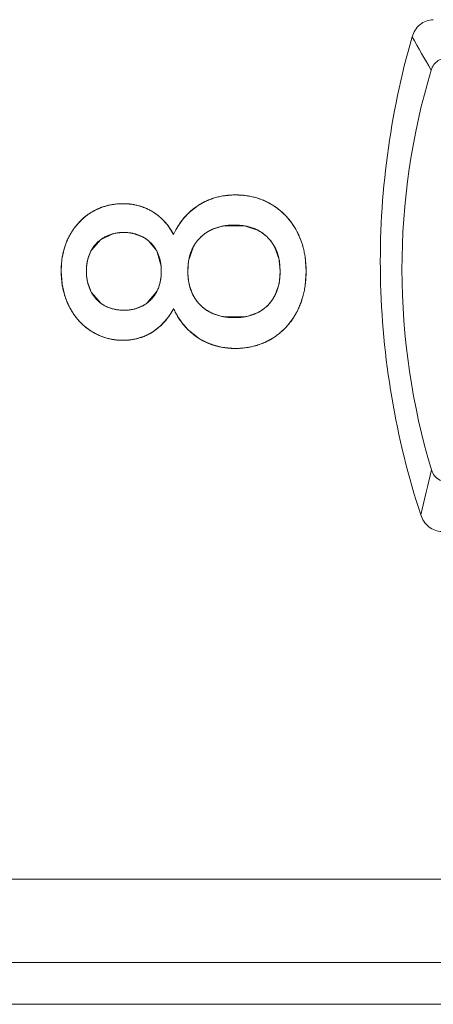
# Model space of a CAD drawing. Header units: inches. Extents: x 830 to 2908, y -1046 to 167.
# Tile 26 of 33: x 2692.58 to 2695.05, y -813.78 to -807.88. Entities that reach past the tile are written whole.
import ezdxf

# ---------------------------------------------------------------- set-up
doc = ezdxf.new("R2010")
doc.units = ezdxf.units.IN
doc.header["$LTSCALE"] = 23.1
doc.header["$MEASUREMENT"] = 0
doc.layers.get('0').update_dxf_attribs({"lineweight": 18})
doc.layers.add('1_6', color=7, linetype='Continuous', lineweight=18)

msp = doc.modelspace()

# ---------------------------------------------------------------- linework, layer by layer
at = {"color": 0, "linetype": 'Continuous', "lineweight": 0}
for p, q in [((2693.7841, -808.9372), (2693.8696, -808.9293)), ((2693.8696, -808.9293), (2693.9462, -808.9355)), ((2693.5928, -809.0347), (2693.6464, -808.9923)), ((2693.4216, -809.066), (2693.4636, -809.1112)), ((2692.9127, -809.117), (2692.9583, -809.0689)), ((2693.4636, -809.1112), (2693.499, -809.166)), ((2693.7839, -809.1179), (2693.7272, -809.1371)), ((2693.9235, -809.1144), (2693.8029, -809.1143)), ((2694.0082, -809.1433), (2693.9235, -809.1144)), ((2693.1398, -809.1613), (2693.0618, -809.1976)), ((2693.1816, -809.155), (2693.1398, -809.1613)), ((2693.2222, -809.155), (2693.1816, -809.155)), ((2693.2635, -809.1614), (2693.2222, -809.155)), ((2693.3172, -809.1824), (2693.2635, -809.1614)), ((2692.8305, -809.314), (2692.8461, -809.2443)), ((2693.0618, -809.1976), (2693.0087, -809.2574)), ((2693.3978, -809.2643), (2693.348, -809.2035)), ((2693.6179, -809.239), (2693.589, -809.3246)), ((2694.1292, -809.3094), (2694.1053, -809.2433)), ((2693.0042, -809.2656), (2692.9856, -809.314)), ((2693.4239, -809.3559), (2693.3978, -809.2643)), ((2694.2861, -809.298), (2694.2925, -809.3852)), ((2692.8257, -809.3852), (2692.8305, -809.314)), ((2692.9856, -809.314), (2692.9784, -809.3558)), ((2693.4252, -809.3852), (2693.4239, -809.3559)), ((2693.589, -809.3246), (2693.5843, -809.3852)), ((2694.1373, -809.3852), (2694.1317, -809.3216)), ((2692.8314, -809.4642), (2692.8257, -809.3852)), ((2692.9782, -809.4151), (2692.9835, -809.4498)), ((2693.424, -809.415), (2693.4252, -809.3852)), ((2694.1331, -809.4439), (2694.1373, -809.3852)), ((2694.2925, -809.3852), (2694.2863, -809.4748)), ((2692.845, -809.5257), (2692.8314, -809.4642)), ((2692.9835, -809.4498), (2693.0028, -809.5053)), ((2693.5927, -809.4658), (2693.6124, -809.523)), ((2694.1046, -809.533), (2694.1286, -809.4671)), ((2693.007, -809.5133), (2693.0606, -809.5761)), ((2693.3416, -809.5761), (2693.3973, -809.51)), ((2693.2643, -809.6129), (2693.3173, -809.5921)), ((2693.1834, -809.6195), (2693.2225, -809.6193)), ((2693.2225, -809.6193), (2693.2643, -809.6129)), ((2693.7271, -809.6368), (2693.7818, -809.6558)), ((2693.943, -809.6562), (2694.0095, -809.6311)), ((2693.421, -809.7134), (2693.3738, -809.75)), ((2693.4621, -809.6682), (2693.421, -809.7134)), ((2693.8029, -809.6599), (2693.9243, -809.6599)), ((2693.6464, -809.7859), (2693.5938, -809.7442)), ((2693.7841, -809.8411), (2693.735, -809.8284)), ((2694.002, -809.8292), (2693.9464, -809.8426)), ((2693.8696, -809.849), (2693.7841, -809.8411)), ((2693.9464, -809.8426), (2693.8696, -809.849)), ((2608.0303, -813.7792), (2704.6303, -813.7792))]:
    msp.add_line(p, q, dxfattribs=at)
for centre, radius, start, end in [((2693.8545, -809.3143), 0.3835, 108.16276, 111.67131), ((2693.8823, -809.3291), 0.3986, 69.74974, 72.59867), ((2693.188, -809.3333), 0.3504, 110.89785, 120.7227), ((2693.1919, -809.3428), 0.3606, 109.74278, 110.94103), ((2693.1942, -809.3497), 0.368, 99.82788, 109.71657), ((2693.195, -809.354), 0.3723, 96.82514, 99.84703), ((2693.195, -809.3532), 0.3715, 89.80329, 96.82924), ((2693.1951, -809.3486), 0.3669, 80.49149, 89.81122), ((2693.1963, -809.34), 0.3582, 78.82707, 80.46698), ((2693.1992, -809.3268), 0.3447, 70.24029, 78.87518), ((2693.2043, -809.3118), 0.3289, 68.76171, 70.1857), ((2693.2069, -809.3051), 0.3216, 65.78894, 68.76754), ((2693.8507, -809.3052), 0.3736, 111.63398, 123.14445), ((2693.8867, -809.318), 0.3867, 59.00754, 69.79259), ((2693.8866, -809.3172), 0.3861, 53.42686, 58.93445), ((2693.8768, -809.3305), 0.4026, 49.33527, 53.43786), ((2693.1864, -809.3298), 0.3465, 120.802, 131.17199), ((2693.214, -809.2898), 0.3048, 58.39811, 65.82836), ((2693.8823, -809.3404), 0.421, 135.41257, 143.72276), ((2693.873, -809.3315), 0.4081, 133.34928, 135.38532), ((2693.8708, -809.3377), 0.412, 47.41901, 49.34415), ((2693.8625, -809.3464), 0.424, 39.4046, 47.39341), ((2693.2167, -809.3556), 0.3865, 141.86534, 152.08578), ((2693.8853, -809.3429), 0.4249, 145.45866, 150.65114), ((2693.8868, -809.3439), 0.4267, 143.70226, 145.46321), ((2693.8539, -809.4336), 0.3234, 99.07701, 102.50872), ((2693.8572, -809.3509), 0.431, 37.66607, 39.42553), ((2693.8572, -809.351), 0.4311, 30.64404, 37.66923), ((2693.2376, -809.367), 0.4103, 152.05525, 161.51834), ((2693.2153, -809.3638), 0.2081, 50.37809, 60.68352), ((2693.8767, -809.3381), 0.4151, 150.6459, 155.50665), ((2693.8364, -809.3696), 0.2569, 115.16622, 117.73526), ((2693.8619, -809.3482), 0.4255, 28.13677, 30.63857), ((2693.8477, -809.3551), 0.4413, 18.11709, 28.06123), ((2693.2446, -809.3695), 0.4177, 161.49031, 162.56053), ((2693.8217, -809.3642), 0.4689, 15.40228, 18.18551), ((2693.1946, -809.3657), 0.2152, 149.77321, 152.26259), ((2693.7694, -809.3758), 0.5225, 8.56479, 10.60783), ((2693.297, -809.3858), 0.3201, 174.62154, 179.89353), ((2693.8282, -809.3765), 0.3084, 10.24654, 12.56386), ((2693.2998, -809.3865), 0.3229, 179.77775, 185.09304), ((2694.0088, -809.3855), 0.4245, 179.9546, 181.62431), ((2693.9666, -809.3872), 0.3823, 181.56181, 187.12045), ((2693.9313, -809.3912), 0.3468, 187.18336, 189.22524), ((2693.9048, -809.3956), 0.3199, 189.20055, 192.67144), ((2693.8176, -809.3956), 0.3192, 347.05198, 351.29218), ((2693.7418, -809.3954), 0.5502, 349.72657, 351.69744), ((2693.262, -809.4023), 0.4349, 196.4905, 197.94941), ((2693.2011, -809.4066), 0.2215, 206.45152, 208.79404), ((2693.8388, -809.4135), 0.2515, 205.83122, 208.33054), ((2693.8006, -809.4085), 0.49, 342.46266, 345.45844), ((2693.1839, -809.4145), 0.2033, 232.6531, 240.52087), ((2693.2168, -809.4137), 0.2048, 299.39958, 307.54599), ((2693.8375, -809.4206), 0.4511, 334.85034, 342.52125), ((2693.221, -809.4208), 0.3898, 207.46441, 209.30309), ((2693.2252, -809.4184), 0.3947, 209.30994, 217.07988), ((2693.2242, -809.4192), 0.3933, 217.07911, 218.51127), ((2693.1466, -809.4263), 0.3975, 322.52086, 332.42743), ((2693.882, -809.4386), 0.4197, 204.14565, 208.98478), ((2693.8894, -809.4345), 0.4282, 208.97898, 214.22671), ((2693.837, -809.4063), 0.2553, 241.44048, 244.51036), ((2693.8534, -809.3473), 0.3167, 256.93077, 260.83055), ((2693.8743, -809.3551), 0.3089, 279.30621, 282.83723), ((2693.8644, -809.4326), 0.4217, 327.33819, 332.42444), ((2693.8642, -809.4326), 0.4219, 332.44017, 334.78526), ((2693.2177, -809.4246), 0.3849, 218.48288, 226.73051), ((2693.2085, -809.434), 0.3717, 226.76453, 228.57975), ((2693.1967, -809.4481), 0.3534, 228.51238, 238.10005), ((2693.8897, -809.4344), 0.4285, 214.22381, 216.07345), ((2693.8833, -809.4392), 0.4205, 216.04741, 224.29589), ((2693.8628, -809.4325), 0.423, 313.21572, 320.77282), ((2693.8589, -809.4291), 0.4281, 320.75781, 324.82742), ((2693.8599, -809.4298), 0.427, 324.82667, 327.3457), ((2693.191, -809.4562), 0.3435, 238.20195, 246.91328), ((2693.1937, -809.45), 0.3502, 246.89071, 249.20388), ((2693.2009, -809.4729), 0.3267, 291.0607, 292.37107), ((2693.2027, -809.4774), 0.3219, 292.36656, 295.4639), ((2693.2077, -809.4874), 0.3107, 295.44151, 302.31344), ((2693.8721, -809.4499), 0.4051, 224.32782, 226.60751), ((2693.8855, -809.4597), 0.3875, 301.30581, 306.83212), ((2693.8762, -809.4471), 0.4032, 306.82037, 310.7897), ((2693.8702, -809.4401), 0.4124, 310.7831, 313.19788), ((2693.1952, -809.4459), 0.3546, 249.21633, 259.64332), ((2693.1954, -809.4453), 0.3552, 259.63645, 261.70205), ((2693.195, -809.4482), 0.3523, 261.69065, 270.20537), ((2693.1949, -809.4513), 0.3492, 270.22243, 276.37151), ((2693.1951, -809.4527), 0.3478, 276.36986, 279.97507), ((2693.1955, -809.4552), 0.3453, 279.97643, 281.97993), ((2693.1974, -809.4633), 0.337, 281.94779, 291.02274), ((2693.8494, -809.4759), 0.3705, 236.78023, 248.38837), ((2693.8549, -809.4629), 0.3846, 248.33607, 251.84001), ((2693.8845, -809.4567), 0.3906, 287.50539, 301.20639)]:
    msp.add_arc(centre, radius, start, end, dxfattribs=at)
for points, knots in [([(2693.8696, -808.9293), (2693.859, -808.9293), (2693.8383, -808.93), (2693.8081, -808.9329), (2693.7837, -808.937), (2693.7647, -808.9413), (2693.7506, -808.945), (2693.7368, -808.9492), (2693.7232, -808.9538), (2693.7098, -808.959), (2693.6988, -808.9637), (2693.6902, -808.9677), (2693.6837, -808.9709), (2693.6774, -808.9741), (2693.6721, -808.977), (2693.6679, -808.9793), (2693.6648, -808.981), (2693.6617, -808.9828), (2693.6586, -808.9847), (2693.656, -808.9862), (2693.654, -808.9875), (2693.6524, -808.9884), (2693.6512, -808.9892), (2693.6502, -808.9899), (2693.6494, -808.9904), (2693.6486, -808.9908), (2693.648, -808.9912), (2693.6475, -808.9916), (2693.6472, -808.9918), (2693.6469, -808.9919), (2693.6467, -808.9921), (2693.6466, -808.9922), (2693.6465, -808.9922), (2693.6464, -808.9923), (2693.6464, -808.9923), (2693.6464, -808.9923), (2693.6464, -808.9923)], [0, 0, 0, 0, 0.125, 0.25, 0.375, 0.4375, 0.5, 0.562501, 0.625001, 0.687501, 0.750001, 0.781251, 0.812501, 0.843751, 0.875001, 0.890626, 0.906251, 0.921876, 0.937501, 0.953126, 0.960938, 0.968751, 0.976563, 0.98047, 0.984376, 0.988282, 0.992188, 0.994142, 0.996095, 0.997071, 0.998048, 0.999024, 0.999513, 0.999757, 0.999985, 1, 1, 1, 1]), ([(2694.0859, -808.9865), (2694.0779, -808.9817), (2694.0616, -808.9728), (2694.0365, -808.9612), (2694.0149, -808.953), (2693.9972, -808.9473), (2693.9838, -808.9435), (2693.9702, -808.9402), (2693.9564, -808.9373), (2693.9424, -808.9348), (2693.9306, -808.9331), (2693.921, -808.932), (2693.9138, -808.9313), (2693.9066, -808.9307), (2693.9005, -808.9303), (2693.8956, -808.93), (2693.8919, -808.9298), (2693.8882, -808.9297), (2693.8845, -808.9295), (2693.8814, -808.9294), (2693.8789, -808.9294), (2693.8771, -808.9294), (2693.8755, -808.9293), (2693.8743, -808.9293), (2693.8733, -808.9293), (2693.8724, -808.9293), (2693.8716, -808.9293), (2693.871, -808.9293), (2693.8706, -808.9293), (2693.8703, -808.9293), (2693.87, -808.9293), (2693.8698, -808.9293), (2693.8697, -808.9293), (2693.8696, -808.9293), (2693.8696, -808.9293), (2693.8696, -808.9293)], [0, 0, 0, 0, 0.125, 0.25, 0.375, 0.4375, 0.5, 0.562501, 0.625001, 0.687501, 0.750001, 0.781251, 0.812501, 0.843751, 0.875001, 0.890626, 0.906251, 0.921876, 0.937501, 0.953126, 0.960938, 0.968751, 0.976563, 0.98047, 0.984376, 0.988282, 0.992188, 0.994142, 0.996095, 0.997071, 0.998048, 0.999024, 0.999513, 0.999757, 1, 1, 1, 1]), ([(2693.1963, -808.9817), (2693.1877, -808.9817), (2693.1707, -808.9822), (2693.1459, -808.9846), (2693.1256, -808.9879), (2693.1097, -808.9913), (2693.0979, -808.9942), (2693.0863, -808.9976), (2693.0748, -809.0013), (2693.0635, -809.0055), (2693.0541, -809.0092), (2693.0467, -809.0125), (2693.0412, -809.015), (2693.0358, -809.0176), (2693.0312, -809.0198), (2693.0276, -809.0217), (2693.0249, -809.0231), (2693.0222, -809.0245), (2693.0196, -809.026), (2693.0173, -809.0272), (2693.0156, -809.0282), (2693.0142, -809.029), (2693.0131, -809.0296), (2693.0123, -809.0302), (2693.0116, -809.0305), (2693.0109, -809.0309), (2693.0104, -809.0313), (2693.01, -809.0315), (2693.0097, -809.0317), (2693.0095, -809.0318), (2693.0093, -809.0319), (2693.0092, -809.032), (2693.0091, -809.0321), (2693.009, -809.0321), (2693.009, -809.0321), (2693.009, -809.0321), (2693.009, -809.0321)], [0, 0, 0, 0, 0.125, 0.25, 0.375, 0.4375, 0.5, 0.562501, 0.625001, 0.687501, 0.750001, 0.781251, 0.812501, 0.843751, 0.875001, 0.890626, 0.906251, 0.921876, 0.937501, 0.953126, 0.960938, 0.968751, 0.976563, 0.98047, 0.984376, 0.988282, 0.992188, 0.994142, 0.996095, 0.997071, 0.998048, 0.999024, 0.999513, 0.999757, 0.999979, 1, 1, 1, 1]), ([(2693.3738, -809.0302), (2693.3672, -809.0262), (2693.3539, -809.0186), (2693.3333, -809.0088), (2693.3156, -809.0018), (2693.3011, -808.997), (2693.2901, -808.9938), (2693.2789, -808.9909), (2693.2676, -808.9885), (2693.2561, -808.9864), (2693.2464, -808.985), (2693.2386, -808.984), (2693.2326, -808.9834), (2693.2267, -808.9829), (2693.2217, -808.9825), (2693.2176, -808.9823), (2693.2146, -808.9821), (2693.2116, -808.982), (2693.2085, -808.9819), (2693.206, -808.9818), (2693.204, -808.9818), (2693.2024, -808.9818), (2693.2011, -808.9817), (2693.2001, -808.9817), (2693.1993, -808.9817), (2693.1986, -808.9817), (2693.1979, -808.9817), (2693.1974, -808.9817), (2693.1971, -808.9817), (2693.1968, -808.9817), (2693.1966, -808.9817), (2693.1965, -808.9817), (2693.1964, -808.9817), (2693.1963, -808.9817), (2693.1963, -808.9817), (2693.1963, -808.9817)], [0, 0, 0, 0, 0.125, 0.25, 0.375, 0.4375, 0.5, 0.562501, 0.625001, 0.687501, 0.750001, 0.781251, 0.812501, 0.843751, 0.875001, 0.890626, 0.906251, 0.921876, 0.937501, 0.953126, 0.960938, 0.968751, 0.976563, 0.98047, 0.984376, 0.988282, 0.992188, 0.994142, 0.996095, 0.997071, 0.998048, 0.999024, 0.999513, 0.999757, 1, 1, 1, 1]), ([(2694.2372, -809.1475), (2694.2326, -809.1389), (2694.2229, -809.1221), (2694.2072, -809.0983), (2694.193, -809.0797), (2694.1811, -809.0656), (2694.1718, -809.0554), (2694.1621, -809.0455), (2694.1522, -809.036), (2694.142, -809.0268), (2694.1331, -809.0195), (2694.1259, -809.0138), (2694.1204, -809.0096), (2694.1149, -809.0055), (2694.1102, -809.0022), (2694.1064, -808.9996), (2694.1035, -808.9977), (2694.1006, -808.9957), (2694.0977, -808.9938), (2694.0953, -808.9923), (2694.0933, -808.9911), (2694.0918, -808.9901), (2694.0906, -808.9894), (2694.0896, -808.9888), (2694.0889, -808.9883), (2694.0881, -808.9879), (2694.0875, -808.9875), (2694.087, -808.9872), (2694.0867, -808.987), (2694.0864, -808.9868), (2694.0862, -808.9867), (2694.0861, -808.9866), (2694.086, -808.9866), (2694.0859, -808.9865), (2694.0859, -808.9865), (2694.0859, -808.9865), (2694.0859, -808.9865)], [0, 0, 0, 0, 0.125, 0.25, 0.375, 0.4375, 0.5, 0.562501, 0.625001, 0.687501, 0.750001, 0.781251, 0.812501, 0.843751, 0.875001, 0.890626, 0.906251, 0.921876, 0.937501, 0.953126, 0.960938, 0.968751, 0.976563, 0.98047, 0.984376, 0.988282, 0.992188, 0.994142, 0.996095, 0.997071, 0.998048, 0.999024, 0.999513, 0.999757, 0.999981, 1, 1, 1, 1]), ([(2693.009, -809.0321), (2693.0019, -809.0363), (2692.9882, -809.0451), (2692.9688, -809.0597), (2692.9535, -809.0729), (2692.9418, -809.0842), (2692.9333, -809.0929), (2692.925, -809.102), (2692.9171, -809.1114), (2692.9094, -809.1212), (2692.9032, -809.1295), (2692.8984, -809.1364), (2692.8949, -809.1416), (2692.8914, -809.147), (2692.8886, -809.1514), (2692.8864, -809.1551), (2692.8847, -809.1578), (2692.8831, -809.1606), (2692.8815, -809.1634), (2692.8801, -809.1657), (2692.8791, -809.1676), (2692.8783, -809.169), (2692.8776, -809.1702), (2692.8771, -809.1711), (2692.8767, -809.1718), (2692.8763, -809.1726), (2692.876, -809.1732), (2692.8757, -809.1736), (2692.8756, -809.1739), (2692.8755, -809.1742), (2692.8754, -809.1743), (2692.8753, -809.1745), (2692.8752, -809.1746), (2692.8752, -809.1747), (2692.8752, -809.1747), (2692.8752, -809.1747)], [0, 0, 0, 0, 0.125, 0.25, 0.375, 0.4375, 0.5, 0.562501, 0.625001, 0.687501, 0.750001, 0.781251, 0.812501, 0.843751, 0.875001, 0.890626, 0.906251, 0.921876, 0.937501, 0.953126, 0.960938, 0.968751, 0.976563, 0.98047, 0.984376, 0.988282, 0.992188, 0.994142, 0.996095, 0.997071, 0.998048, 0.999024, 0.999513, 0.999757, 1, 1, 1, 1]), ([(2693.499, -809.166), (2693.4951, -809.1587), (2693.487, -809.1446), (2693.4738, -809.1246), (2693.462, -809.1089), (2693.4521, -809.097), (2693.4444, -809.0883), (2693.4364, -809.08), (2693.4282, -809.072), (2693.4198, -809.0642), (2693.4125, -809.0581), (2693.4066, -809.0533), (2693.4021, -809.0497), (2693.3975, -809.0463), (2693.3937, -809.0435), (2693.3905, -809.0413), (2693.3882, -809.0396), (2693.3858, -809.038), (2693.3834, -809.0364), (2693.3814, -809.0351), (2693.3798, -809.0341), (2693.3786, -809.0333), (2693.3776, -809.0326), (2693.3768, -809.0321), (2693.3762, -809.0317), (2693.3756, -809.0313), (2693.3751, -809.031), (2693.3747, -809.0308), (2693.3744, -809.0306), (2693.3742, -809.0305), (2693.3741, -809.0304), (2693.3739, -809.0303), (2693.3738, -809.0303), (2693.3738, -809.0302), (2693.3738, -809.0302), (2693.3738, -809.0302), (2693.3738, -809.0302)], [0, 0, 0, 0, 0.125, 0.25, 0.375, 0.4375, 0.5, 0.562501, 0.625001, 0.687501, 0.750001, 0.781251, 0.812501, 0.843751, 0.875001, 0.890626, 0.906251, 0.921876, 0.937501, 0.953126, 0.960938, 0.968751, 0.976563, 0.98047, 0.984376, 0.988282, 0.992188, 0.994142, 0.996095, 0.997071, 0.998048, 0.999024, 0.999513, 0.999757, 0.999997, 1, 1, 1, 1]), ([(2693.66, -809.1834), (2693.6663, -809.1773), (2693.6794, -809.1658), (2693.7008, -809.1508), (2693.72, -809.1402), (2693.7361, -809.1329), (2693.7487, -809.128), (2693.7616, -809.1237), (2693.7749, -809.12), (2693.7887, -809.1168), (2693.8005, -809.1147), (2693.8102, -809.1132), (2693.8175, -809.1123), (2693.8249, -809.1115), (2693.8312, -809.1109), (2693.8363, -809.1106), (2693.8401, -809.1104), (2693.844, -809.1102), (2693.8479, -809.11), (2693.8511, -809.1099), (2693.8537, -809.1098), (2693.8557, -809.1098), (2693.8574, -809.1098), (2693.8587, -809.1097), (2693.8597, -809.1097), (2693.8607, -809.1097), (2693.8615, -809.1097), (2693.8622, -809.1097), (2693.8626, -809.1097), (2693.8629, -809.1097), (2693.8632, -809.1097), (2693.8634, -809.1097), (2693.8635, -809.1097), (2693.8636, -809.1097), (2693.8637, -809.1097), (2693.8637, -809.1097)], [0, 0, 0, 0, 0.125, 0.25, 0.375, 0.4375, 0.5, 0.5625, 0.625, 0.6875, 0.75, 0.78125, 0.8125, 0.843751, 0.875001, 0.890626, 0.906251, 0.921876, 0.937501, 0.953126, 0.960938, 0.968751, 0.976563, 0.980469, 0.984376, 0.988282, 0.992188, 0.994141, 0.996094, 0.997071, 0.998047, 0.999024, 0.999512, 0.999756, 1, 1, 1, 1]), ([(2693.8637, -809.1097), (2693.8742, -809.1097), (2693.8947, -809.1105), (2693.9237, -809.114), (2693.9466, -809.119), (2693.9641, -809.1241), (2693.9768, -809.1285), (2693.9891, -809.1335), (2694.001, -809.1392), (2694.0124, -809.1454), (2694.0217, -809.151), (2694.0288, -809.1559), (2694.0341, -809.1596), (2694.0393, -809.1636), (2694.0435, -809.167), (2694.0468, -809.1697), (2694.0493, -809.1719), (2694.0517, -809.174), (2694.0542, -809.1762), (2694.0561, -809.1781), (2694.0577, -809.1796), (2694.0589, -809.1807), (2694.0599, -809.1817), (2694.0607, -809.1825), (2694.0612, -809.1831), (2694.0618, -809.1836), (2694.0623, -809.1841), (2694.0627, -809.1845), (2694.0629, -809.1848), (2694.0631, -809.185), (2694.0633, -809.1851), (2694.0634, -809.1852), (2694.0635, -809.1853), (2694.0635, -809.1854), (2694.0636, -809.1854), (2694.0636, -809.1854)], [0, 0, 0, 0, 0.125, 0.25, 0.375, 0.4375, 0.5, 0.5625, 0.625, 0.6875, 0.75, 0.78125, 0.812501, 0.843751, 0.875001, 0.890626, 0.906251, 0.921876, 0.937501, 0.953126, 0.960938, 0.968751, 0.976563, 0.980469, 0.984376, 0.988282, 0.992188, 0.994141, 0.996094, 0.997071, 0.998047, 0.999024, 0.999512, 0.999756, 1, 1, 1, 1]), ([(2692.8752, -809.1747), (2692.871, -809.1824), (2692.8633, -809.198), (2692.8533, -809.2223), (2692.8462, -809.2432), (2692.8413, -809.2603), (2692.838, -809.2734), (2692.8351, -809.2867), (2692.8326, -809.3001), (2692.8305, -809.3138), (2692.829, -809.3253), (2692.828, -809.3347), (2692.8274, -809.3417), (2692.8269, -809.3489), (2692.8265, -809.3548), (2692.8263, -809.3596), (2692.8261, -809.3632), (2692.826, -809.3669), (2692.8259, -809.3705), (2692.8258, -809.3736), (2692.8257, -809.376), (2692.8257, -809.3778), (2692.8257, -809.3794), (2692.8257, -809.3806), (2692.8257, -809.3815), (2692.8257, -809.3824), (2692.8257, -809.3832), (2692.8257, -809.3838), (2692.8257, -809.3842), (2692.8257, -809.3845), (2692.8257, -809.3847), (2692.8257, -809.3849), (2692.8257, -809.3851), (2692.8257, -809.3851), (2692.8257, -809.3852), (2692.8257, -809.3852)], [0, 0, 0, 0, 0.125, 0.25, 0.375, 0.4375, 0.5, 0.562501, 0.625001, 0.687501, 0.750001, 0.781251, 0.812501, 0.843751, 0.875001, 0.890626, 0.906251, 0.921876, 0.937501, 0.953126, 0.960938, 0.968751, 0.976563, 0.98047, 0.984376, 0.988282, 0.992188, 0.994142, 0.996095, 0.997071, 0.998048, 0.999024, 0.999513, 0.999757, 1, 1, 1, 1]), ([(2693.0401, -809.2164), (2693.0453, -809.2112), (2693.0562, -809.2016), (2693.0736, -809.189), (2693.0891, -809.1801), (2693.102, -809.1739), (2693.112, -809.1698), (2693.1223, -809.1661), (2693.1328, -809.163), (2693.1437, -809.1603), (2693.1529, -809.1585), (2693.1605, -809.1573), (2693.1662, -809.1565), (2693.172, -809.1558), (2693.1769, -809.1554), (2693.1808, -809.155), (2693.1838, -809.1549), (2693.1868, -809.1547), (2693.1898, -809.1545), (2693.1924, -809.1545), (2693.1944, -809.1544), (2693.1959, -809.1544), (2693.1972, -809.1543), (2693.1982, -809.1543), (2693.199, -809.1543), (2693.1997, -809.1543), (2693.2004, -809.1543), (2693.2009, -809.1543), (2693.2012, -809.1543), (2693.2015, -809.1543), (2693.2017, -809.1543), (2693.2018, -809.1543), (2693.202, -809.1543), (2693.202, -809.1543), (2693.2021, -809.1543), (2693.2021, -809.1543)], [0, 0, 0, 0, 0.125, 0.25, 0.375, 0.4375, 0.5, 0.5625, 0.625, 0.6875, 0.75, 0.78125, 0.8125, 0.843751, 0.875001, 0.890626, 0.906251, 0.921876, 0.937501, 0.953126, 0.960938, 0.968751, 0.976563, 0.980469, 0.984376, 0.988282, 0.992188, 0.994141, 0.996094, 0.997071, 0.998047, 0.999024, 0.999512, 0.999756, 1, 1, 1, 1]), ([(2693.2021, -809.1543), (2693.2101, -809.1543), (2693.226, -809.155), (2693.2486, -809.1579), (2693.2667, -809.1619), (2693.2805, -809.1661), (2693.2907, -809.1698), (2693.3005, -809.1739), (2693.3102, -809.1785), (2693.3195, -809.1836), (2693.3271, -809.1882), (2693.333, -809.1922), (2693.3373, -809.1953), (2693.3417, -809.1985), (2693.3452, -809.2013), (2693.348, -809.2036), (2693.3501, -809.2053), (2693.3521, -809.2071), (2693.3542, -809.2089), (2693.3558, -809.2104), (2693.3572, -809.2116), (2693.3582, -809.2126), (2693.359, -809.2134), (2693.3597, -809.214), (2693.3602, -809.2145), (2693.3607, -809.215), (2693.3611, -809.2154), (2693.3614, -809.2157), (2693.3616, -809.2159), (2693.3618, -809.216), (2693.3619, -809.2162), (2693.362, -809.2163), (2693.3621, -809.2163), (2693.3621, -809.2164), (2693.3622, -809.2164), (2693.3622, -809.2164)], [0, 0, 0, 0, 0.125, 0.25, 0.375, 0.4375, 0.5, 0.5625, 0.625, 0.6875, 0.75, 0.78125, 0.8125, 0.843751, 0.875001, 0.890626, 0.906251, 0.921876, 0.937501, 0.953126, 0.960938, 0.968751, 0.976563, 0.980469, 0.984376, 0.988282, 0.992188, 0.994141, 0.996094, 0.997071, 0.998047, 0.999024, 0.999512, 0.999756, 1, 1, 1, 1]), ([(2693.5843, -809.3852), (2693.5843, -809.3745), (2693.5851, -809.3538), (2693.5886, -809.3243), (2693.5935, -809.3012), (2693.5987, -809.2835), (2693.6031, -809.2707), (2693.6081, -809.2583), (2693.6138, -809.2463), (2693.62, -809.2347), (2693.6256, -809.2254), (2693.6305, -809.2182), (2693.6342, -809.2129), (2693.6382, -809.2077), (2693.6415, -809.2035), (2693.6443, -809.2002), (2693.6464, -809.1977), (2693.6486, -809.1952), (2693.6508, -809.1928), (2693.6527, -809.1908), (2693.6542, -809.1892), (2693.6553, -809.1881), (2693.6563, -809.1871), (2693.657, -809.1863), (2693.6576, -809.1857), (2693.6582, -809.1851), (2693.6587, -809.1847), (2693.6591, -809.1843), (2693.6593, -809.184), (2693.6595, -809.1838), (2693.6597, -809.1837), (2693.6598, -809.1836), (2693.6599, -809.1835), (2693.6599, -809.1834), (2693.66, -809.1834), (2693.66, -809.1834)], [0, 0, 0, 0, 0.125, 0.25, 0.375, 0.4375, 0.5, 0.5625, 0.625, 0.6875, 0.75, 0.78125, 0.8125, 0.843751, 0.875001, 0.890626, 0.906251, 0.921876, 0.937501, 0.953126, 0.960938, 0.968751, 0.976563, 0.980469, 0.984376, 0.988282, 0.992188, 0.994141, 0.996094, 0.997071, 0.998047, 0.999024, 0.999512, 0.999756, 1, 1, 1, 1]), ([(2693.7168, -809.1422), (2693.6961, -809.1532), (2693.6576, -809.1807), (2693.6291, -809.2186), (2693.6179, -809.239)], [0, 0, 0, 0, 0.501653, 1, 1, 1, 1]), ([(2694.1053, -809.2433), (2694.0943, -809.2221), (2694.0666, -809.1834), (2694.0286, -809.1546), (2694.0082, -809.1433)], [0, 0, 0, 0, 0.506659, 1, 1, 1, 1]), ([(2694.2925, -809.3852), (2694.2925, -809.3741), (2694.2919, -809.3521), (2694.2893, -809.32), (2694.2857, -809.2941), (2694.2819, -809.2738), (2694.2787, -809.2589), (2694.275, -809.2441), (2694.2709, -809.2296), (2694.2664, -809.2153), (2694.2622, -809.2036), (2694.2587, -809.1944), (2694.2559, -809.1875), (2694.2531, -809.1807), (2694.2506, -809.1751), (2694.2486, -809.1706), (2694.247, -809.1673), (2694.2455, -809.1639), (2694.2439, -809.1606), (2694.2425, -809.1579), (2694.2414, -809.1557), (2694.2406, -809.154), (2694.2399, -809.1527), (2694.2393, -809.1516), (2694.2389, -809.1508), (2694.2384, -809.1499), (2694.2381, -809.1493), (2694.2378, -809.1487), (2694.2376, -809.1484), (2694.2375, -809.1481), (2694.2374, -809.1479), (2694.2373, -809.1477), (2694.2372, -809.1476), (2694.2372, -809.1476), (2694.2372, -809.1475), (2694.2372, -809.1475)], [0, 0, 0, 0, 0.125, 0.25, 0.375, 0.4375, 0.5, 0.562501, 0.625001, 0.687501, 0.750001, 0.781251, 0.812501, 0.843751, 0.875001, 0.890626, 0.906251, 0.921876, 0.937501, 0.953126, 0.960938, 0.968751, 0.976563, 0.98047, 0.984376, 0.988282, 0.992188, 0.994142, 0.996095, 0.997071, 0.998048, 0.999024, 0.999513, 0.999757, 1, 1, 1, 1]), ([(2692.977, -809.3852), (2692.977, -809.3763), (2692.9776, -809.359), (2692.9806, -809.3344), (2692.9847, -809.3151), (2692.989, -809.3003), (2692.9927, -809.2896), (2692.9969, -809.2792), (2693.0016, -809.2692), (2693.0067, -809.2595), (2693.0115, -809.2517), (2693.0155, -809.2457), (2693.0186, -809.2413), (2693.0219, -809.2369), (2693.0247, -809.2333), (2693.027, -809.2305), (2693.0288, -809.2284), (2693.0306, -809.2264), (2693.0324, -809.2243), (2693.034, -809.2227), (2693.0352, -809.2213), (2693.0362, -809.2203), (2693.037, -809.2195), (2693.0376, -809.2189), (2693.0381, -809.2184), (2693.0386, -809.2179), (2693.039, -809.2175), (2693.0393, -809.2171), (2693.0395, -809.2169), (2693.0397, -809.2168), (2693.0398, -809.2166), (2693.0399, -809.2166), (2693.04, -809.2165), (2693.04, -809.2164), (2693.0401, -809.2164), (2693.0401, -809.2164)], [0, 0, 0, 0, 0.125, 0.25, 0.375, 0.4375, 0.5, 0.5625, 0.625, 0.6875, 0.75, 0.78125, 0.812501, 0.843751, 0.875001, 0.890626, 0.906251, 0.921876, 0.937501, 0.953126, 0.960938, 0.968751, 0.976563, 0.980469, 0.984376, 0.988282, 0.992188, 0.994141, 0.996094, 0.997071, 0.998047, 0.999024, 0.999512, 0.999756, 1, 1, 1, 1]), ([(2693.3622, -809.2164), (2693.3674, -809.2216), (2693.3773, -809.2324), (2693.3901, -809.25), (2693.3991, -809.2658), (2693.4053, -809.2792), (2693.4095, -809.2896), (2693.4132, -809.3003), (2693.4164, -809.3114), (2693.4191, -809.3228), (2693.4209, -809.3326), (2693.4222, -809.3406), (2693.423, -809.3468), (2693.4236, -809.3529), (2693.4241, -809.3582), (2693.4244, -809.3624), (2693.4246, -809.3656), (2693.4248, -809.3688), (2693.4249, -809.372), (2693.425, -809.3748), (2693.4251, -809.3769), (2693.4251, -809.3786), (2693.4251, -809.38), (2693.4251, -809.3811), (2693.4251, -809.3819), (2693.4252, -809.3827), (2693.4252, -809.3834), (2693.4252, -809.384), (2693.4252, -809.3843), (2693.4252, -809.3846), (2693.4252, -809.3848), (2693.4252, -809.385), (2693.4252, -809.3851), (2693.4252, -809.3851), (2693.4252, -809.3852), (2693.4252, -809.3852)], [0, 0, 0, 0, 0.125, 0.25, 0.375, 0.4375, 0.5, 0.5625, 0.625, 0.6875, 0.75, 0.78125, 0.812501, 0.843751, 0.875001, 0.890626, 0.906251, 0.921876, 0.937501, 0.953126, 0.960938, 0.968751, 0.976563, 0.980469, 0.984376, 0.988282, 0.992188, 0.994141, 0.996094, 0.997071, 0.998047, 0.999024, 0.999512, 0.999756, 1, 1, 1, 1]), ([(2692.8257, -809.3852), (2692.8257, -809.3952), (2692.8262, -809.415), (2692.8285, -809.4439), (2692.8317, -809.4673), (2692.8351, -809.4857), (2692.838, -809.4992), (2692.8413, -809.5126), (2692.845, -809.5258), (2692.849, -809.5387), (2692.8527, -809.5494), (2692.8559, -809.5578), (2692.8584, -809.5641), (2692.8609, -809.5703), (2692.8631, -809.5754), (2692.8649, -809.5795), (2692.8663, -809.5826), (2692.8677, -809.5856), (2692.8692, -809.5886), (2692.8704, -809.5911), (2692.8714, -809.5931), (2692.8721, -809.5946), (2692.8727, -809.5959), (2692.8733, -809.5969), (2692.8736, -809.5976), (2692.874, -809.5984), (2692.8743, -809.599), (2692.8746, -809.5995), (2692.8747, -809.5998), (2692.8749, -809.6001), (2692.875, -809.6002), (2692.875, -809.6004), (2692.8751, -809.6005), (2692.8751, -809.6006), (2692.8752, -809.6006), (2692.8752, -809.6006), (2692.8752, -809.6006)], [0, 0, 0, 0, 0.125, 0.25, 0.375, 0.4375, 0.5, 0.562501, 0.625001, 0.687501, 0.750001, 0.781251, 0.812501, 0.843751, 0.875001, 0.890626, 0.906251, 0.921876, 0.937501, 0.953126, 0.960938, 0.968751, 0.976563, 0.98047, 0.984376, 0.988282, 0.992188, 0.994142, 0.996095, 0.997071, 0.998048, 0.999024, 0.999513, 0.999757, 0.999991, 1, 1, 1, 1]), ([(2693.4252, -809.3852), (2693.4252, -809.3943), (2693.4245, -809.4119), (2693.4216, -809.437), (2693.4176, -809.4567), (2693.4134, -809.4717), (2693.4097, -809.4826), (2693.4056, -809.4932), (2693.401, -809.5034), (2693.3959, -809.5132), (2693.3912, -809.5211), (2693.3873, -809.5273), (2693.3842, -809.5318), (2693.381, -809.5362), (2693.3782, -809.5398), (2693.3759, -809.5427), (2693.3742, -809.5448), (2693.3724, -809.5469), (2693.3706, -809.549), (2693.3691, -809.5507), (2693.3678, -809.552), (2693.3669, -809.553), (2693.3661, -809.5539), (2693.3655, -809.5545), (2693.365, -809.555), (2693.3645, -809.5555), (2693.3641, -809.5559), (2693.3638, -809.5563), (2693.3636, -809.5565), (2693.3634, -809.5566), (2693.3633, -809.5568), (2693.3632, -809.5569), (2693.3631, -809.5569), (2693.3631, -809.557), (2693.3631, -809.557), (2693.3631, -809.557)], [0, 0, 0, 0, 0.125, 0.25, 0.375, 0.4375, 0.5, 0.5625, 0.625, 0.6875, 0.75, 0.78125, 0.812501, 0.843751, 0.875001, 0.890626, 0.906251, 0.921876, 0.937501, 0.953126, 0.960938, 0.968751, 0.976563, 0.980469, 0.984376, 0.988282, 0.992188, 0.994141, 0.996094, 0.997071, 0.998047, 0.999024, 0.999512, 0.999756, 1, 1, 1, 1]), ([(2693.3973, -809.51), (2693.4021, -809.5011), (2693.4157, -809.4708), (2693.4221, -809.4381), (2693.424, -809.415)], [0, 0, 0, 0, 0.302617, 1, 1, 1, 1]), ([(2693.66, -809.5899), (2693.6537, -809.5837), (2693.6418, -809.5707), (2693.6265, -809.5494), (2693.6156, -809.5303), (2693.6081, -809.5141), (2693.6031, -809.5015), (2693.5987, -809.4885), (2693.5948, -809.475), (2693.5916, -809.4612), (2693.5893, -809.4492), (2693.5879, -809.4395), (2693.5869, -809.4321), (2693.5861, -809.4245), (2693.5855, -809.4181), (2693.5852, -809.413), (2693.5849, -809.4091), (2693.5847, -809.4052), (2693.5846, -809.4013), (2693.5844, -809.3979), (2693.5844, -809.3953), (2693.5843, -809.3933), (2693.5843, -809.3916), (2693.5843, -809.3903), (2693.5843, -809.3893), (2693.5843, -809.3882), (2693.5843, -809.3874), (2693.5843, -809.3867), (2693.5843, -809.3863), (2693.5843, -809.386), (2693.5843, -809.3857), (2693.5843, -809.3855), (2693.5843, -809.3854), (2693.5843, -809.3853), (2693.5843, -809.3852), (2693.5843, -809.3852)], [0, 0, 0, 0, 0.125, 0.25, 0.375, 0.4375, 0.5, 0.5625, 0.625, 0.6875, 0.75, 0.78125, 0.8125, 0.843751, 0.875001, 0.890626, 0.906251, 0.921876, 0.937501, 0.953126, 0.960938, 0.968751, 0.976563, 0.980469, 0.984376, 0.988282, 0.992188, 0.994141, 0.996094, 0.997071, 0.998047, 0.999024, 0.999512, 0.999756, 1, 1, 1, 1]), ([(2694.1373, -809.3852), (2694.1373, -809.3959), (2694.1365, -809.4167), (2694.1331, -809.4463), (2694.1284, -809.4695), (2694.1235, -809.4874), (2694.1192, -809.5003), (2694.1144, -809.5128), (2694.109, -809.525), (2694.103, -809.5367), (2694.0976, -809.5461), (2694.0929, -809.5534), (2694.0893, -809.5588), (2694.0855, -809.5641), (2694.0823, -809.5684), (2694.0796, -809.5718), (2694.0776, -809.5744), (2694.0755, -809.5769), (2694.0734, -809.5794), (2694.0716, -809.5814), (2694.0701, -809.583), (2694.069, -809.5842), (2694.0681, -809.5852), (2694.0674, -809.586), (2694.0668, -809.5866), (2694.0663, -809.5872), (2694.0658, -809.5877), (2694.0654, -809.5881), (2694.0652, -809.5884), (2694.065, -809.5886), (2694.0648, -809.5887), (2694.0647, -809.5888), (2694.0646, -809.5889), (2694.0646, -809.589), (2694.0646, -809.589), (2694.0646, -809.589)], [0, 0, 0, 0, 0.125, 0.25, 0.375, 0.4375, 0.5, 0.5625, 0.625, 0.6875, 0.75, 0.78125, 0.8125, 0.843751, 0.875001, 0.890626, 0.906251, 0.921876, 0.937501, 0.953126, 0.960938, 0.968751, 0.976563, 0.980469, 0.984376, 0.988282, 0.992188, 0.994141, 0.996094, 0.997071, 0.998047, 0.999024, 0.999512, 0.999756, 1, 1, 1, 1]), ([(2694.2382, -809.6278), (2694.2427, -809.6191), (2694.2512, -809.6013), (2694.2622, -809.5736), (2694.27, -809.5496), (2694.2754, -809.5299), (2694.279, -809.5148), (2694.2821, -809.4995), (2694.2849, -809.484), (2694.2872, -809.4682), (2694.2888, -809.4548), (2694.2899, -809.4439), (2694.2906, -809.4358), (2694.2912, -809.4275), (2694.2916, -809.4206), (2694.2918, -809.415), (2694.292, -809.4108), (2694.2921, -809.4065), (2694.2923, -809.4023), (2694.2923, -809.3988), (2694.2924, -809.3959), (2694.2924, -809.3938), (2694.2924, -809.392), (2694.2924, -809.3906), (2694.2924, -809.3895), (2694.2925, -809.3884), (2694.2925, -809.3875), (2694.2925, -809.3868), (2694.2925, -809.3864), (2694.2925, -809.386), (2694.2925, -809.3857), (2694.2925, -809.3855), (2694.2925, -809.3854), (2694.2925, -809.3853), (2694.2925, -809.3852), (2694.2925, -809.3852)], [0, 0, 0, 0, 0.125, 0.25, 0.375, 0.4375, 0.5, 0.562501, 0.625001, 0.687501, 0.750001, 0.781251, 0.812501, 0.843751, 0.875001, 0.890626, 0.906251, 0.921876, 0.937501, 0.953126, 0.960938, 0.968751, 0.976563, 0.98047, 0.984376, 0.988282, 0.992188, 0.994142, 0.996095, 0.997071, 0.998048, 0.999024, 0.999513, 0.999757, 1, 1, 1, 1]), ([(2693.6174, -809.5328), (2693.6287, -809.5537), (2693.6568, -809.5918), (2693.6948, -809.6197), (2693.7149, -809.6306)], [0, 0, 0, 0, 0.510096, 1, 1, 1, 1]), ([(2694.0095, -809.6311), (2694.0298, -809.6199), (2694.0671, -809.5916), (2694.0939, -809.5534), (2694.1046, -809.533)], [0, 0, 0, 0, 0.501442, 1, 1, 1, 1]), ([(2693.2021, -809.62), (2693.1936, -809.62), (2693.1772, -809.6194), (2693.1538, -809.6164), (2693.1353, -809.6123), (2693.1211, -809.608), (2693.1108, -809.6043), (2693.1007, -809.6002), (2693.091, -809.5955), (2693.0816, -809.5903), (2693.074, -809.5856), (2693.068, -809.5816), (2693.0637, -809.5784), (2693.0594, -809.5752), (2693.0559, -809.5724), (2693.0531, -809.57), (2693.051, -809.5683), (2693.049, -809.5665), (2693.047, -809.5646), (2693.0453, -809.5631), (2693.044, -809.5618), (2693.043, -809.5609), (2693.0422, -809.5601), (2693.0415, -809.5594), (2693.041, -809.559), (2693.0405, -809.5585), (2693.0401, -809.5581), (2693.0398, -809.5577), (2693.0396, -809.5575), (2693.0394, -809.5574), (2693.0393, -809.5573), (2693.0392, -809.5572), (2693.0391, -809.5571), (2693.0391, -809.557), (2693.0391, -809.557), (2693.0391, -809.557)], [0, 0, 0, 0, 0.125, 0.25, 0.375, 0.4375, 0.5, 0.5625, 0.625, 0.6875, 0.75, 0.78125, 0.8125, 0.843751, 0.875001, 0.890626, 0.906251, 0.921876, 0.937501, 0.953126, 0.960938, 0.968751, 0.976563, 0.980469, 0.984376, 0.988282, 0.992188, 0.994141, 0.996094, 0.997071, 0.998047, 0.999024, 0.999512, 0.999756, 1, 1, 1, 1]), ([(2693.0839, -809.5915), (2693.0926, -809.5964), (2693.1241, -809.6113), (2693.1585, -809.618), (2693.1834, -809.6195)], [0, 0, 0, 0, 0.285501, 1, 1, 1, 1]), ([(2693.3631, -809.557), (2693.3579, -809.5623), (2693.3472, -809.5721), (2693.33, -809.5849), (2693.3146, -809.5939), (2693.3018, -809.6002), (2693.2919, -809.6043), (2693.2817, -809.608), (2693.2712, -809.6112), (2693.2604, -809.6139), (2693.2511, -809.6158), (2693.2436, -809.617), (2693.2379, -809.6178), (2693.2321, -809.6185), (2693.2272, -809.619), (2693.2233, -809.6193), (2693.2203, -809.6195), (2693.2173, -809.6196), (2693.2143, -809.6198), (2693.2118, -809.6199), (2693.2097, -809.6199), (2693.2082, -809.6199), (2693.2069, -809.62), (2693.2059, -809.62), (2693.2051, -809.62), (2693.2044, -809.62), (2693.2037, -809.62), (2693.2032, -809.62), (2693.2029, -809.62), (2693.2026, -809.62), (2693.2024, -809.62), (2693.2023, -809.62), (2693.2022, -809.62), (2693.2021, -809.62), (2693.2021, -809.62), (2693.2021, -809.62)], [0, 0, 0, 0, 0.125, 0.25, 0.375, 0.4375, 0.5, 0.5625, 0.625, 0.6875, 0.75, 0.78125, 0.8125, 0.843751, 0.875001, 0.890626, 0.906251, 0.921876, 0.937501, 0.953126, 0.960938, 0.968751, 0.976563, 0.980469, 0.984376, 0.988282, 0.992188, 0.994141, 0.996094, 0.997071, 0.998047, 0.999024, 0.999512, 0.999756, 1, 1, 1, 1]), ([(2693.8637, -809.6646), (2693.853, -809.6646), (2693.8322, -809.6638), (2693.8027, -809.6603), (2693.7794, -809.6555), (2693.7616, -809.6504), (2693.7487, -809.646), (2693.7361, -809.6411), (2693.724, -809.6355), (2693.7123, -809.6294), (2693.7029, -809.6238), (2693.6955, -809.619), (2693.6901, -809.6153), (2693.6849, -809.6115), (2693.6805, -809.6081), (2693.6771, -809.6054), (2693.6746, -809.6033), (2693.6721, -809.6011), (2693.6696, -809.599), (2693.6676, -809.5971), (2693.6659, -809.5956), (2693.6647, -809.5945), (2693.6637, -809.5936), (2693.6629, -809.5928), (2693.6623, -809.5922), (2693.6617, -809.5916), (2693.6612, -809.5912), (2693.6608, -809.5908), (2693.6606, -809.5905), (2693.6604, -809.5903), (2693.6603, -809.5902), (2693.6601, -809.5901), (2693.66, -809.59), (2693.66, -809.5899), (2693.66, -809.5899), (2693.66, -809.5899)], [0, 0, 0, 0, 0.125, 0.25, 0.375, 0.4375, 0.5, 0.5625, 0.625, 0.6875, 0.75, 0.78125, 0.8125, 0.843751, 0.875001, 0.890626, 0.906251, 0.921876, 0.937501, 0.953126, 0.960938, 0.968751, 0.976563, 0.980469, 0.984376, 0.988282, 0.992188, 0.994141, 0.996094, 0.997071, 0.998047, 0.999024, 0.999512, 0.999756, 1, 1, 1, 1]), ([(2694.0646, -809.589), (2694.0585, -809.5953), (2694.0458, -809.6071), (2694.0251, -809.6225), (2694.0063, -809.6333), (2693.9904, -809.6408), (2693.9781, -809.6458), (2693.9653, -809.6502), (2693.9521, -809.6541), (2693.9384, -809.6573), (2693.9267, -809.6595), (2693.9171, -809.661), (2693.9098, -809.662), (2693.9024, -809.6628), (2693.8961, -809.6633), (2693.891, -809.6637), (2693.8872, -809.6639), (2693.8833, -809.6642), (2693.8795, -809.6643), (2693.8762, -809.6644), (2693.8736, -809.6645), (2693.8716, -809.6645), (2693.87, -809.6646), (2693.8686, -809.6646), (2693.8677, -809.6646), (2693.8667, -809.6646), (2693.8658, -809.6646), (2693.8652, -809.6646), (2693.8647, -809.6646), (2693.8644, -809.6646), (2693.8642, -809.6646), (2693.864, -809.6646), (2693.8638, -809.6646), (2693.8637, -809.6646), (2693.8637, -809.6646), (2693.8637, -809.6646)], [0, 0, 0, 0, 0.125, 0.25, 0.375, 0.4375, 0.5, 0.5625, 0.625, 0.6875, 0.75, 0.78125, 0.8125, 0.843751, 0.875001, 0.890626, 0.906251, 0.921876, 0.937501, 0.953126, 0.960938, 0.968751, 0.976563, 0.980469, 0.984376, 0.988282, 0.992188, 0.994141, 0.996094, 0.997071, 0.998047, 0.999024, 0.999512, 0.999756, 1, 1, 1, 1]), ([(2692.8752, -809.6006), (2692.8793, -809.6085), (2692.8879, -809.6239), (2692.9019, -809.6457), (2692.9146, -809.6627), (2692.9252, -809.6757), (2692.9335, -809.6851), (2692.9421, -809.6941), (2692.9509, -809.7028), (2692.9601, -809.7112), (2692.9679, -809.718), (2692.9743, -809.7232), (2692.9792, -809.727), (2692.9842, -809.7307), (2692.9883, -809.7338), (2692.9917, -809.7361), (2692.9943, -809.7379), (2692.9968, -809.7397), (2692.9994, -809.7414), (2693.0016, -809.7428), (2693.0033, -809.744), (2693.0047, -809.7448), (2693.0058, -809.7455), (2693.0066, -809.746), (2693.0073, -809.7465), (2693.008, -809.7469), (2693.0085, -809.7472), (2693.009, -809.7475), (2693.0092, -809.7477), (2693.0095, -809.7478), (2693.0096, -809.7479), (2693.0098, -809.748), (2693.0099, -809.7481), (2693.0099, -809.7481), (2693.01, -809.7481), (2693.01, -809.7481), (2693.01, -809.7481)], [0, 0, 0, 0, 0.125, 0.25, 0.375, 0.4375, 0.5, 0.562501, 0.625001, 0.687501, 0.750001, 0.781251, 0.812501, 0.843751, 0.875001, 0.890626, 0.906251, 0.921876, 0.937501, 0.953126, 0.960938, 0.968751, 0.976563, 0.98047, 0.984376, 0.988282, 0.992188, 0.994142, 0.996095, 0.997071, 0.998048, 0.999024, 0.999513, 0.999757, 0.999994, 1, 1, 1, 1]), ([(2693.3738, -809.75), (2693.3803, -809.7458), (2693.3931, -809.737), (2693.4112, -809.7226), (2693.4255, -809.7095), (2693.4364, -809.6985), (2693.4444, -809.6899), (2693.4521, -809.681), (2693.4595, -809.6718), (2693.4667, -809.6624), (2693.4725, -809.6542), (2693.477, -809.6475), (2693.4804, -809.6424), (2693.4836, -809.6373), (2693.4863, -809.6329), (2693.4884, -809.6294), (2693.4899, -809.6267), (2693.4915, -809.624), (2693.493, -809.6213), (2693.4943, -809.619), (2693.4953, -809.6172), (2693.496, -809.6158), (2693.4966, -809.6147), (2693.4971, -809.6138), (2693.4975, -809.6131), (2693.4979, -809.6124), (2693.4982, -809.6118), (2693.4984, -809.6114), (2693.4986, -809.6111), (2693.4987, -809.6108), (2693.4988, -809.6107), (2693.4989, -809.6105), (2693.4989, -809.6104), (2693.4989, -809.6104), (2693.499, -809.6103), (2693.499, -809.6103), (2693.499, -809.6103)], [0, 0, 0, 0, 0.125, 0.25, 0.375, 0.4375, 0.5, 0.5625, 0.625, 0.6875, 0.75, 0.78125, 0.8125, 0.84375, 0.875, 0.890625, 0.90625, 0.921875, 0.9375, 0.953125, 0.960938, 0.96875, 0.976563, 0.980469, 0.984375, 0.988282, 0.992188, 0.994141, 0.996094, 0.997071, 0.998047, 0.999024, 0.999512, 0.999756, 0.999997, 1, 1, 1, 1]), ([(2693.499, -809.6103), (2693.5032, -809.6197), (2693.512, -809.6379), (2693.5268, -809.6637), (2693.5404, -809.684), (2693.5519, -809.6994), (2693.5609, -809.7105), (2693.5703, -809.7213), (2693.5801, -809.7317), (2693.5902, -809.7417), (2693.599, -809.7498), (2693.6061, -809.756), (2693.6116, -809.7605), (2693.6172, -809.765), (2693.6219, -809.7687), (2693.6257, -809.7715), (2693.6286, -809.7737), (2693.6315, -809.7758), (2693.6344, -809.7778), (2693.6369, -809.7796), (2693.6388, -809.7809), (2693.6403, -809.7819), (2693.6416, -809.7828), (2693.6426, -809.7834), (2693.6433, -809.7839), (2693.6441, -809.7844), (2693.6447, -809.7848), (2693.6452, -809.7852), (2693.6455, -809.7854), (2693.6458, -809.7855), (2693.646, -809.7857), (2693.6461, -809.7858), (2693.6463, -809.7858), (2693.6463, -809.7859), (2693.6464, -809.7859), (2693.6464, -809.7859)], [0, 0, 0, 0, 0.125, 0.25, 0.375, 0.4375, 0.5, 0.562501, 0.625001, 0.687501, 0.750001, 0.781251, 0.812501, 0.843751, 0.875001, 0.890626, 0.906251, 0.921876, 0.937501, 0.953126, 0.960938, 0.968751, 0.976563, 0.98047, 0.984376, 0.988282, 0.992188, 0.994142, 0.996095, 0.997071, 0.998048, 0.999024, 0.999513, 0.999757, 1, 1, 1, 1]), ([(2694.0869, -809.7908), (2694.0949, -809.786), (2694.1106, -809.7758), (2694.1329, -809.7591), (2694.1503, -809.7439), (2694.1636, -809.731), (2694.1733, -809.721), (2694.1826, -809.7107), (2694.1915, -809.6999), (2694.2001, -809.6888), (2694.207, -809.6793), (2694.2124, -809.6714), (2694.2163, -809.6655), (2694.2202, -809.6594), (2694.2233, -809.6543), (2694.2258, -809.6502), (2694.2276, -809.647), (2694.2294, -809.6439), (2694.2312, -809.6407), (2694.2327, -809.6381), (2694.2339, -809.6359), (2694.2347, -809.6343), (2694.2355, -809.633), (2694.236, -809.6319), (2694.2365, -809.6311), (2694.2369, -809.6303), (2694.2372, -809.6296), (2694.2375, -809.629), (2694.2377, -809.6287), (2694.2378, -809.6284), (2694.238, -809.6282), (2694.238, -809.628), (2694.2381, -809.6279), (2694.2381, -809.6279), (2694.2382, -809.6278), (2694.2382, -809.6278)], [0, 0, 0, 0, 0.125, 0.25, 0.375, 0.4375, 0.5, 0.562501, 0.625001, 0.687501, 0.750001, 0.781251, 0.812501, 0.843751, 0.875001, 0.890626, 0.906251, 0.921876, 0.937501, 0.953126, 0.960938, 0.968751, 0.976563, 0.98047, 0.984376, 0.988282, 0.992188, 0.994142, 0.996095, 0.997071, 0.998048, 0.999024, 0.999513, 0.999757, 1, 1, 1, 1]), ([(2693.01, -809.7481), (2693.0171, -809.7525), (2693.0314, -809.7607), (2693.0535, -809.7713), (2693.0723, -809.7788), (2693.0876, -809.784), (2693.0992, -809.7875), (2693.1109, -809.7905), (2693.1227, -809.7932), (2693.1347, -809.7955), (2693.1447, -809.797), (2693.1528, -809.798), (2693.1589, -809.7987), (2693.1651, -809.7992), (2693.1702, -809.7996), (2693.1744, -809.7999), (2693.1775, -809.8001), (2693.1806, -809.8002), (2693.1837, -809.8003), (2693.1863, -809.8004), (2693.1884, -809.8004), (2693.19, -809.8005), (2693.1913, -809.8005), (2693.1923, -809.8005), (2693.1931, -809.8005), (2693.1939, -809.8005), (2693.1946, -809.8005), (2693.1951, -809.8005), (2693.1954, -809.8005), (2693.1957, -809.8005), (2693.1959, -809.8005), (2693.196, -809.8005), (2693.1962, -809.8005), (2693.1962, -809.8005), (2693.1963, -809.8005), (2693.1963, -809.8005)], [0, 0, 0, 0, 0.125, 0.25, 0.375, 0.4375, 0.5, 0.562501, 0.625001, 0.687501, 0.750001, 0.781251, 0.812501, 0.843751, 0.875001, 0.890626, 0.906251, 0.921876, 0.937501, 0.953126, 0.960938, 0.968751, 0.976563, 0.98047, 0.984376, 0.988282, 0.992188, 0.994142, 0.996095, 0.997071, 0.998048, 0.999024, 0.999513, 0.999757, 1, 1, 1, 1]), ([(2693.1963, -809.8005), (2693.2045, -809.8005), (2693.2208, -809.8), (2693.2445, -809.7976), (2693.2638, -809.7943), (2693.2789, -809.7909), (2693.2901, -809.7879), (2693.3011, -809.7846), (2693.312, -809.7808), (2693.3227, -809.7767), (2693.3315, -809.7729), (2693.3384, -809.7697), (2693.3436, -809.7672), (2693.3487, -809.7646), (2693.353, -809.7623), (2693.3563, -809.7604), (2693.3588, -809.759), (2693.3614, -809.7576), (2693.3639, -809.7561), (2693.3659, -809.7549), (2693.3676, -809.7539), (2693.3688, -809.7531), (2693.3699, -809.7525), (2693.3707, -809.752), (2693.3713, -809.7516), (2693.3719, -809.7512), (2693.3724, -809.7509), (2693.3728, -809.7506), (2693.3731, -809.7504), (2693.3733, -809.7503), (2693.3735, -809.7502), (2693.3736, -809.7501), (2693.3737, -809.7501), (2693.3737, -809.75), (2693.3738, -809.75), (2693.3738, -809.75)], [0, 0, 0, 0, 0.125, 0.25, 0.375, 0.4375, 0.5, 0.562501, 0.625001, 0.687501, 0.750001, 0.781251, 0.812501, 0.843751, 0.875001, 0.890626, 0.906251, 0.921876, 0.937501, 0.953126, 0.960938, 0.968751, 0.976563, 0.98047, 0.984376, 0.988282, 0.992188, 0.994142, 0.996095, 0.997071, 0.998048, 0.999024, 0.999513, 0.999757, 1, 1, 1, 1]), ([(2693.6464, -809.7859), (2693.6544, -809.7912), (2693.6709, -809.801), (2693.6966, -809.8138), (2693.7187, -809.8229), (2693.7368, -809.8291), (2693.7506, -809.8333), (2693.7647, -809.837), (2693.779, -809.8402), (2693.7935, -809.8429), (2693.8058, -809.8448), (2693.8158, -809.846), (2693.8233, -809.8468), (2693.8308, -809.8475), (2693.8372, -809.8479), (2693.8423, -809.8483), (2693.8462, -809.8485), (2693.85, -809.8486), (2693.8539, -809.8488), (2693.8571, -809.8489), (2693.8597, -809.8489), (2693.8617, -809.8489), (2693.8633, -809.849), (2693.8646, -809.849), (2693.8656, -809.849), (2693.8666, -809.849), (2693.8674, -809.849), (2693.8681, -809.849), (2693.8685, -809.849), (2693.8688, -809.849), (2693.8691, -809.849), (2693.8693, -809.849), (2693.8694, -809.849), (2693.8695, -809.849), (2693.8696, -809.849), (2693.8696, -809.849)], [0, 0, 0, 0, 0.125, 0.25, 0.375, 0.4375, 0.5, 0.562501, 0.625001, 0.687501, 0.750001, 0.781251, 0.812501, 0.843751, 0.875001, 0.890626, 0.906251, 0.921876, 0.937501, 0.953126, 0.960938, 0.968751, 0.976563, 0.98047, 0.984376, 0.988282, 0.992188, 0.994142, 0.996095, 0.997071, 0.998048, 0.999024, 0.999513, 0.999757, 1, 1, 1, 1]), ([(2693.8696, -809.849), (2693.8796, -809.849), (2693.8994, -809.8484), (2693.9284, -809.8457), (2693.9519, -809.8419), (2693.9704, -809.8379), (2693.9841, -809.8345), (2693.9976, -809.8307), (2694.0109, -809.8263), (2694.024, -809.8216), (2694.0348, -809.8172), (2694.0433, -809.8135), (2694.0497, -809.8106), (2694.056, -809.8076), (2694.0612, -809.805), (2694.0654, -809.8028), (2694.0685, -809.8012), (2694.0716, -809.7996), (2694.0747, -809.7979), (2694.0772, -809.7964), (2694.0793, -809.7953), (2694.0808, -809.7944), (2694.0821, -809.7937), (2694.0831, -809.7931), (2694.0838, -809.7926), (2694.0846, -809.7922), (2694.0852, -809.7918), (2694.0857, -809.7915), (2694.086, -809.7913), (2694.0863, -809.7911), (2694.0865, -809.791), (2694.0866, -809.7909), (2694.0868, -809.7909), (2694.0868, -809.7908), (2694.0869, -809.7908), (2694.0869, -809.7908), (2694.0869, -809.7908)], [0, 0, 0, 0, 0.125, 0.25, 0.375, 0.4375, 0.5, 0.562501, 0.625001, 0.687501, 0.750001, 0.781251, 0.812501, 0.843751, 0.875001, 0.890626, 0.906251, 0.921876, 0.937501, 0.953126, 0.960938, 0.968751, 0.976563, 0.98047, 0.984376, 0.988282, 0.992188, 0.994142, 0.996095, 0.997071, 0.998048, 0.999024, 0.999513, 0.999757, 0.999994, 1, 1, 1, 1])]:
    msp.add_open_spline(points, degree=3, knots=knots, dxfattribs=at)
for points in [[(2693.6464, -808.9923), (2693.5817, -809.0343), (2693.5326, -809.0922), (2693.499, -809.166)], [(2694.0636, -809.1854), (2694.1127, -809.2357), (2694.1373, -809.3024), (2694.1373, -809.3852)], [(2693.0391, -809.557), (2692.9977, -809.515), (2692.977, -809.4577), (2692.977, -809.3852)]]:
    msp.add_open_spline(points, degree=3, dxfattribs=at)
at = {"layer": '1_6', "color": 0, "linetype": 'Continuous', "lineweight": 0}
for p, q in [((2632.6522, -813.0292), (2700.3378, -813.0292)), ((2632.3105, -813.5292), (2701.9285, -813.5292))]:
    msp.add_line(p, q, dxfattribs=at)
for centre, radius, start, end in [((2705.2904, -802.1936), 11.8696, 209.18534, 210.29391), ((2791.64, -833.652), 99.3149, 166.564534, 166.724665)]:
    msp.add_arc(centre, radius, start, end, dxfattribs=at)
for points, knots in [([(2695.0541, -807.8792), (2695.0256, -807.8796), (2694.9674, -807.9021), (2694.9357, -807.9542), (2694.9276, -807.9816)], [0, 0, 0, 0, 0.499144, 1, 1, 1, 1]), ([(2694.9276, -807.9816), (2694.7937, -808.4456), (2694.6642, -809.4191), (2694.8286, -810.3873), (2694.979, -810.8462)], [0, 0, 0, 0, 0.5, 1, 1, 1, 1]), ([(2695.0415, -808.181), (2695.0483, -808.1582), (2695.0744, -808.1208), (2695.1158, -808.1099), (2695.1327, -808.1088)], [0, 0, 0, 0, 0.583737, 1, 1, 1, 1]), ([(2695.0431, -810.5762), (2694.9269, -810.1898), (2694.8066, -809.3788), (2694.9259, -808.5676), (2695.0415, -808.181)], [0, 0, 0, 0, 0.5, 1, 1, 1, 1]), ([(2695.1484, -810.6426), (2695.1303, -810.6458), (2695.0818, -810.644), (2695.0506, -810.6015), (2695.0431, -810.5762)], [0, 0, 0, 0, 0.410182, 1, 1, 1, 1]), ([(2694.979, -810.8462), (2694.9878, -810.8733), (2695.0202, -810.9244), (2695.0785, -810.946), (2695.1069, -810.9459)], [0, 0, 0, 0, 0.50159, 1, 1, 1, 1])]:
    msp.add_open_spline(points, degree=3, knots=knots, dxfattribs=at)

doc.saveas('drawing.dxf')
